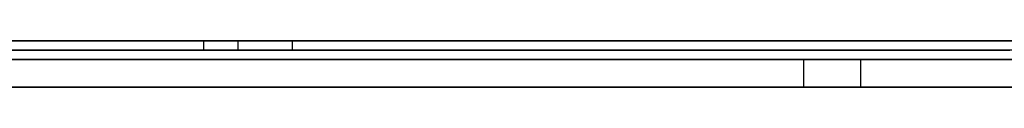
# Model space of a CAD drawing. Extents: x -3.09 to 3.09, y 0 to 2.31.
# Tile 124 of 177: x -1.79637 to -1.78578, y 2.2345 to 2.235. Entities that reach past the tile are written whole.
import ezdxf

# ---------------------------------------------------------------- set-up
doc = ezdxf.new("R2010")
doc.units = 0
doc.layers.get('0').update_dxf_attribs({"linetype": 'CONTINUOUS'})

# ---------------------------------------------------------------- blocks, each defined once
blk = doc.blocks.new('*U1')
at = {"extrusion": (0, 1, 0)}
for p, q in [((3.018, 2.235, -0.83), (-3.018, 2.235, -0.83)), ((-3.018, 2.235, 0.83), (3.018, 2.235, 0.83)), ((-2.798, 2.235, -0.725), (-1.678, 2.235, -0.725)), ((-1.678, 2.235, -0.365), (-2.798, 2.235, -0.365)), ((-1.827153, 2.235, -0.091502), (-1.794025, 2.235, -0.091502)), ((-1.814913, 2.235, -0.05024), (-1.794392, 2.235, -0.05024)), ((-1.793439, 2.235, -0.080436), (-1.814913, 2.235, -0.080436)), ((-1.794025, 2.2349, -0.091502), (-1.827153, 2.2349, -0.091502)), ((-1.814913, 2.2349, -0.05024), (-1.794392, 2.2349, -0.05024)), ((-1.793439, 2.2349, -0.080436), (-1.814913, 2.2349, -0.080436)), ((-1.678, 2.2348, -0.725), (-2.798, 2.2348, -0.725)), ((-2.798, 2.2348, -0.365), (-1.678, 2.2348, -0.365)), ((-1.82198, 2.2348, -0.464693), (-1.787326, 2.2348, -0.614693)), ((-1.787939, 2.2348, -0.524693), (-1.801775, 2.2348, -0.464693)), ((-1.759408, 2.2348, -0.524693), (-1.787939, 2.2348, -0.524693)), ((-1.787326, 2.2348, -0.614693), (-1.746551, 2.2348, -0.614693)), ((-1.787326, 2.2345, -0.614693), (-1.82198, 2.2345, -0.464693)), ((-1.801775, 2.2345, -0.464693), (-1.787939, 2.2345, -0.524693)), ((-1.787939, 2.2345, -0.524693), (-1.759408, 2.2345, -0.524693)), ((-1.746551, 2.2345, -0.614693), (-1.787326, 2.2345, -0.614693))]:
    blk.add_line(p, q, dxfattribs=at)
for p, q in [((3.018, 2.235, -0.83), (-3.018, 2.235, -0.83)), ((-2.798, 2.235, -0.725), (-1.678, 2.235, -0.725)), ((-1.827153, 2.235, -0.091502), (-1.794025, 2.235, -0.091502)), ((-1.814913, 2.235, -0.05024), (-1.794392, 2.235, -0.05024)), ((-1.794392, 2.235, -0.05024), (-1.794392, 2.2349, -0.05024)), ((-1.794392, 2.235, -0.05024), (-1.794392, 2.2349, -0.05024)), ((-1.794025, 2.235, -0.091502), (-1.794025, 2.2349, -0.091502)), ((-1.794025, 2.235, -0.091502), (-1.794025, 2.2349, -0.091502)), ((-1.793439, 2.235, -0.080436), (-1.793439, 2.2349, -0.080436)), ((-1.794025, 2.2349, -0.091502), (-1.827153, 2.2349, -0.091502)), ((-1.814913, 2.2349, -0.05024), (-1.794392, 2.2349, -0.05024)), ((-1.678, 2.2348, -0.725), (-2.798, 2.2348, -0.725)), ((-1.787326, 2.2348, -0.614693), (-1.746551, 2.2348, -0.614693)), ((-1.787326, 2.2348, -0.614693), (-1.787326, 2.2345, -0.614693)), ((-1.746551, 2.2345, -0.614693), (-1.787326, 2.2345, -0.614693))]:
    blk.add_line(p, q)
at = {"extrusion": (0, 0, -1)}
for p, q in [((-3.018, 2.235, 0.83), (3.018, 2.235, 0.83)), ((-1.678, 2.235, -0.365), (-2.798, 2.235, -0.365)), ((-1.793439, 2.235, -0.080436), (-1.814913, 2.235, -0.080436)), ((-1.793439, 2.235, -0.080436), (-1.793439, 2.2349, -0.080436)), ((-1.793439, 2.2349, -0.080436), (-1.814913, 2.2349, -0.080436)), ((-2.798, 2.2348, -0.365), (-1.678, 2.2348, -0.365)), ((-1.759408, 2.2348, -0.524693), (-1.787939, 2.2348, -0.524693)), ((-1.787939, 2.2348, -0.524693), (-1.787939, 2.2345, -0.524693)), ((-1.787939, 2.2345, -0.524693), (-1.759408, 2.2345, -0.524693))]:
    blk.add_line(p, q, dxfattribs=at)
at = {"extrusion": (0.974338, 0, 0.225092)}
for p, q in [((-1.82198, 2.2348, -0.464693), (-1.787326, 2.2348, -0.614693)), ((-1.787326, 2.2348, -0.614693), (-1.787326, 2.2345, -0.614693)), ((-1.787326, 2.2345, -0.614693), (-1.82198, 2.2345, -0.464693))]:
    blk.add_line(p, q, dxfattribs=at)
at = {"extrusion": (-0.974425, 0, -0.224714)}
for p, q in [((-1.787939, 2.2348, -0.524693), (-1.801775, 2.2348, -0.464693)), ((-1.787939, 2.2348, -0.524693), (-1.787939, 2.2345, -0.524693)), ((-1.801775, 2.2345, -0.464693), (-1.787939, 2.2345, -0.524693))]:
    blk.add_line(p, q, dxfattribs=at)
for points in [[(-1.78573, 2.235, -0.039748), (-1.78586, 2.235, -0.039737), (-1.786, 2.235, -0.039726), (-1.78613, 2.235, -0.039715), (-1.78627, 2.235, -0.039704), (-1.78641, 2.235, -0.039693), (-1.78655, 2.235, -0.039683), (-1.78669, 2.235, -0.039673), (-1.78683, 2.235, -0.039663), (-1.78698, 2.235, -0.039653), (-1.78712, 2.235, -0.039643), (-1.78727, 2.235, -0.039634), (-1.78741, 2.235, -0.039624), (-1.78756, 2.235, -0.039615), (-1.78771, 2.235, -0.039606), (-1.78786, 2.235, -0.039597), (-1.78802, 2.235, -0.039589), (-1.78817, 2.235, -0.03958), (-1.78832, 2.235, -0.039572), (-1.78848, 2.235, -0.039564), (-1.78864, 2.235, -0.039556), (-1.7888, 2.235, -0.039549), (-1.78896, 2.235, -0.039541), (-1.78912, 2.235, -0.039534), (-1.78928, 2.235, -0.039527), (-1.78944, 2.235, -0.03952), (-1.78961, 2.235, -0.039513), (-1.78977, 2.235, -0.039506), (-1.78994, 2.235, -0.0395), (-1.79011, 2.235, -0.039494), (-1.79028, 2.235, -0.039488), (-1.79045, 2.235, -0.039482), (-1.79062, 2.235, -0.039476), (-1.7908, 2.235, -0.039471), (-1.79097, 2.235, -0.039466), (-1.79115, 2.235, -0.039461), (-1.79132, 2.235, -0.039456), (-1.7915, 2.235, -0.039451), (-1.79168, 2.235, -0.039447), (-1.79186, 2.235, -0.039442), (-1.79205, 2.235, -0.039438), (-1.79223, 2.235, -0.039434), (-1.79241, 2.235, -0.03943), (-1.7926, 2.235, -0.039427), (-1.79279, 2.235, -0.039423), (-1.79298, 2.235, -0.03942), (-1.79317, 2.235, -0.039417), (-1.79336, 2.235, -0.039414), (-1.79355, 2.235, -0.039411), (-1.79374, 2.235, -0.039409), (-1.79394, 2.235, -0.039407), (-1.79413, 2.235, -0.039405), (-1.79433, 2.235, -0.039403), (-1.79453, 2.235, -0.039401), (-1.79473, 2.235, -0.039399), (-1.79493, 2.235, -0.039398), (-1.79513, 2.235, -0.039397), (-1.79533, 2.235, -0.039396), (-1.79554, 2.235, -0.039395), (-1.79575, 2.235, -0.039394), (-1.79595, 2.235, -0.039394), (-1.79616, 2.235, -0.039393), (-1.79637, 2.235, -0.039393)], [(-1.78573, 2.235, -0.039748), (-1.78586, 2.235, -0.039737), (-1.786, 2.235, -0.039726), (-1.78613, 2.235, -0.039715), (-1.78627, 2.235, -0.039704), (-1.78641, 2.235, -0.039693), (-1.78655, 2.235, -0.039683), (-1.78669, 2.235, -0.039673), (-1.78683, 2.235, -0.039663), (-1.78698, 2.235, -0.039653), (-1.78712, 2.235, -0.039643), (-1.78727, 2.235, -0.039634), (-1.78741, 2.235, -0.039624), (-1.78756, 2.235, -0.039615), (-1.78771, 2.235, -0.039606), (-1.78786, 2.235, -0.039597), (-1.78802, 2.235, -0.039589), (-1.78817, 2.235, -0.03958), (-1.78832, 2.235, -0.039572), (-1.78848, 2.235, -0.039564), (-1.78864, 2.235, -0.039556), (-1.7888, 2.235, -0.039549), (-1.78896, 2.235, -0.039541), (-1.78912, 2.235, -0.039534), (-1.78928, 2.235, -0.039527), (-1.78944, 2.235, -0.03952), (-1.78961, 2.235, -0.039513), (-1.78977, 2.235, -0.039506), (-1.78994, 2.235, -0.0395), (-1.79011, 2.235, -0.039494), (-1.79028, 2.235, -0.039488), (-1.79045, 2.235, -0.039482), (-1.79062, 2.235, -0.039476), (-1.7908, 2.235, -0.039471), (-1.79097, 2.235, -0.039466), (-1.79115, 2.235, -0.039461), (-1.79132, 2.235, -0.039456), (-1.7915, 2.235, -0.039451), (-1.79168, 2.235, -0.039447), (-1.79186, 2.235, -0.039442), (-1.79205, 2.235, -0.039438), (-1.79223, 2.235, -0.039434), (-1.79241, 2.235, -0.03943), (-1.7926, 2.235, -0.039427), (-1.79279, 2.235, -0.039423), (-1.79298, 2.235, -0.03942), (-1.79317, 2.235, -0.039417), (-1.79336, 2.235, -0.039414), (-1.79355, 2.235, -0.039411), (-1.79374, 2.235, -0.039409), (-1.79394, 2.235, -0.039407), (-1.79413, 2.235, -0.039405), (-1.79433, 2.235, -0.039403), (-1.79453, 2.235, -0.039401), (-1.79473, 2.235, -0.039399), (-1.79493, 2.235, -0.039398), (-1.79513, 2.235, -0.039397), (-1.79533, 2.235, -0.039396), (-1.79554, 2.235, -0.039395), (-1.79575, 2.235, -0.039394), (-1.79595, 2.235, -0.039394), (-1.79616, 2.235, -0.039393), (-1.79637, 2.235, -0.039393)], [(-1.79439, 2.235, -0.05024), (-1.79417, 2.235, -0.050241), (-1.79395, 2.235, -0.050242), (-1.79373, 2.235, -0.050244), (-1.79351, 2.235, -0.050246), (-1.79329, 2.235, -0.05025), (-1.79307, 2.235, -0.050254), (-1.79286, 2.235, -0.050259), (-1.79264, 2.235, -0.050264), (-1.79243, 2.235, -0.050271), (-1.79222, 2.235, -0.050278), (-1.79201, 2.235, -0.050286), (-1.7918, 2.235, -0.050295), (-1.7916, 2.235, -0.050304), (-1.79139, 2.235, -0.050314), (-1.79119, 2.235, -0.050325), (-1.79099, 2.235, -0.050337), (-1.79079, 2.235, -0.050349), (-1.79059, 2.235, -0.050363), (-1.79039, 2.235, -0.050376), (-1.79019, 2.235, -0.050391), (-1.79, 2.235, -0.050407), (-1.7898, 2.235, -0.050423), (-1.78961, 2.235, -0.05044), (-1.78942, 2.235, -0.050458), (-1.78923, 2.235, -0.050476), (-1.78904, 2.235, -0.050495), (-1.78886, 2.235, -0.050515), (-1.78867, 2.235, -0.050536), (-1.78849, 2.235, -0.050558), (-1.78831, 2.235, -0.05058), (-1.78812, 2.235, -0.050603), (-1.78795, 2.235, -0.050627), (-1.78777, 2.235, -0.050652), (-1.78759, 2.235, -0.050677), (-1.78742, 2.235, -0.050703), (-1.78724, 2.235, -0.05073), (-1.78707, 2.235, -0.050757), (-1.7869, 2.235, -0.050786), (-1.78673, 2.235, -0.050815), (-1.78656, 2.235, -0.050845), (-1.78639, 2.235, -0.050875), (-1.78623, 2.235, -0.050906), (-1.78606, 2.235, -0.050938), (-1.7859, 2.235, -0.050971), (-1.78574, 2.235, -0.051005)], [(-1.79439, 2.235, -0.05024), (-1.79417, 2.235, -0.050241), (-1.79395, 2.235, -0.050242), (-1.79373, 2.235, -0.050244), (-1.79351, 2.235, -0.050246), (-1.79329, 2.235, -0.05025), (-1.79307, 2.235, -0.050254), (-1.79286, 2.235, -0.050259), (-1.79264, 2.235, -0.050264), (-1.79243, 2.235, -0.050271), (-1.79222, 2.235, -0.050278), (-1.79201, 2.235, -0.050286), (-1.7918, 2.235, -0.050295), (-1.7916, 2.235, -0.050304), (-1.79139, 2.235, -0.050314), (-1.79119, 2.235, -0.050325), (-1.79099, 2.235, -0.050337), (-1.79079, 2.235, -0.050349), (-1.79059, 2.235, -0.050363), (-1.79039, 2.235, -0.050376), (-1.79019, 2.235, -0.050391), (-1.79, 2.235, -0.050407), (-1.7898, 2.235, -0.050423), (-1.78961, 2.235, -0.05044), (-1.78942, 2.235, -0.050458), (-1.78923, 2.235, -0.050476), (-1.78904, 2.235, -0.050495), (-1.78886, 2.235, -0.050515), (-1.78867, 2.235, -0.050536), (-1.78849, 2.235, -0.050558), (-1.78831, 2.235, -0.05058), (-1.78812, 2.235, -0.050603), (-1.78795, 2.235, -0.050627), (-1.78777, 2.235, -0.050652), (-1.78759, 2.235, -0.050677), (-1.78742, 2.235, -0.050703), (-1.78724, 2.235, -0.05073), (-1.78707, 2.235, -0.050757), (-1.7869, 2.235, -0.050786), (-1.78673, 2.235, -0.050815), (-1.78656, 2.235, -0.050845), (-1.78639, 2.235, -0.050875), (-1.78623, 2.235, -0.050906), (-1.78606, 2.235, -0.050938), (-1.7859, 2.235, -0.050971), (-1.78574, 2.235, -0.051005)], [(-1.79403, 2.235, -0.091502), (-1.79386, 2.235, -0.091502), (-1.79369, 2.235, -0.091502), (-1.79352, 2.235, -0.091502), (-1.79336, 2.235, -0.091501), (-1.79319, 2.235, -0.0915), (-1.79303, 2.235, -0.091499), (-1.79286, 2.235, -0.091498), (-1.7927, 2.235, -0.091497), (-1.79254, 2.235, -0.091495), (-1.79238, 2.235, -0.091494), (-1.79222, 2.235, -0.091492), (-1.79206, 2.235, -0.09149), (-1.7919, 2.235, -0.091487), (-1.79174, 2.235, -0.091485), (-1.79159, 2.235, -0.091482), (-1.79143, 2.235, -0.09148), (-1.79128, 2.235, -0.091477), (-1.79112, 2.235, -0.091474), (-1.79097, 2.235, -0.09147), (-1.79082, 2.235, -0.091467), (-1.79067, 2.235, -0.091463), (-1.79052, 2.235, -0.09146), (-1.79037, 2.235, -0.091456), (-1.79022, 2.235, -0.091452), (-1.79007, 2.235, -0.091447), (-1.78992, 2.235, -0.091443), (-1.78977, 2.235, -0.091438), (-1.78963, 2.235, -0.091433), (-1.78948, 2.235, -0.091428), (-1.78934, 2.235, -0.091423), (-1.7892, 2.235, -0.091417), (-1.78905, 2.235, -0.091412), (-1.78891, 2.235, -0.091406), (-1.78877, 2.235, -0.0914), (-1.78863, 2.235, -0.091394), (-1.78849, 2.235, -0.091388), (-1.78836, 2.235, -0.091381), (-1.78822, 2.235, -0.091375), (-1.78808, 2.235, -0.091368), (-1.78795, 2.235, -0.091361), (-1.78781, 2.235, -0.091354), (-1.78768, 2.235, -0.091346), (-1.78755, 2.235, -0.091339), (-1.78741, 2.235, -0.091331), (-1.78728, 2.235, -0.091323), (-1.78715, 2.235, -0.091315), (-1.78702, 2.235, -0.091307), (-1.78689, 2.235, -0.091299), (-1.78677, 2.235, -0.09129), (-1.78664, 2.235, -0.091281), (-1.78651, 2.235, -0.091273), (-1.78639, 2.235, -0.091263), (-1.78626, 2.235, -0.091254), (-1.78614, 2.235, -0.091245), (-1.78602, 2.235, -0.091235), (-1.78589, 2.235, -0.091225), (-1.78577, 2.235, -0.091215)], [(-1.79403, 2.235, -0.091502), (-1.79386, 2.235, -0.091502), (-1.79369, 2.235, -0.091502), (-1.79352, 2.235, -0.091502), (-1.79336, 2.235, -0.091501), (-1.79319, 2.235, -0.0915), (-1.79303, 2.235, -0.091499), (-1.79286, 2.235, -0.091498), (-1.7927, 2.235, -0.091497), (-1.79254, 2.235, -0.091495), (-1.79238, 2.235, -0.091494), (-1.79222, 2.235, -0.091492), (-1.79206, 2.235, -0.09149), (-1.7919, 2.235, -0.091487), (-1.79174, 2.235, -0.091485), (-1.79159, 2.235, -0.091482), (-1.79143, 2.235, -0.09148), (-1.79128, 2.235, -0.091477), (-1.79112, 2.235, -0.091474), (-1.79097, 2.235, -0.09147), (-1.79082, 2.235, -0.091467), (-1.79067, 2.235, -0.091463), (-1.79052, 2.235, -0.09146), (-1.79037, 2.235, -0.091456), (-1.79022, 2.235, -0.091452), (-1.79007, 2.235, -0.091447), (-1.78992, 2.235, -0.091443), (-1.78977, 2.235, -0.091438), (-1.78963, 2.235, -0.091433), (-1.78948, 2.235, -0.091428), (-1.78934, 2.235, -0.091423), (-1.7892, 2.235, -0.091417), (-1.78905, 2.235, -0.091412), (-1.78891, 2.235, -0.091406), (-1.78877, 2.235, -0.0914), (-1.78863, 2.235, -0.091394), (-1.78849, 2.235, -0.091388), (-1.78836, 2.235, -0.091381), (-1.78822, 2.235, -0.091375), (-1.78808, 2.235, -0.091368), (-1.78795, 2.235, -0.091361), (-1.78781, 2.235, -0.091354), (-1.78768, 2.235, -0.091346), (-1.78755, 2.235, -0.091339), (-1.78741, 2.235, -0.091331), (-1.78728, 2.235, -0.091323), (-1.78715, 2.235, -0.091315), (-1.78702, 2.235, -0.091307), (-1.78689, 2.235, -0.091299), (-1.78677, 2.235, -0.09129), (-1.78664, 2.235, -0.091281), (-1.78651, 2.235, -0.091273), (-1.78639, 2.235, -0.091263), (-1.78626, 2.235, -0.091254), (-1.78614, 2.235, -0.091245), (-1.78602, 2.235, -0.091235), (-1.78589, 2.235, -0.091225), (-1.78577, 2.235, -0.091215)], [(-1.78573, 2.235, -0.07973), (-1.78589, 2.235, -0.079762), (-1.78604, 2.235, -0.079794), (-1.7862, 2.235, -0.079825), (-1.78635, 2.235, -0.079855), (-1.78651, 2.235, -0.079884), (-1.78667, 2.235, -0.079913), (-1.78683, 2.235, -0.079941), (-1.78699, 2.235, -0.079968), (-1.78716, 2.235, -0.079994), (-1.78732, 2.235, -0.08002), (-1.78749, 2.235, -0.080045), (-1.78765, 2.235, -0.080069), (-1.78782, 2.235, -0.080092), (-1.78799, 2.235, -0.080115), (-1.78816, 2.235, -0.080136), (-1.78833, 2.235, -0.080157), (-1.78851, 2.235, -0.080178), (-1.78868, 2.235, -0.080197), (-1.78886, 2.235, -0.080216), (-1.78903, 2.235, -0.080234), (-1.78921, 2.235, -0.080251), (-1.78939, 2.235, -0.080267), (-1.78957, 2.235, -0.080283), (-1.78975, 2.235, -0.080298), (-1.78994, 2.235, -0.080312), (-1.79012, 2.235, -0.080325), (-1.79031, 2.235, -0.080338), (-1.79049, 2.235, -0.08035), (-1.79068, 2.235, -0.080361), (-1.79087, 2.235, -0.080371), (-1.79106, 2.235, -0.080381), (-1.79125, 2.235, -0.08039), (-1.79144, 2.235, -0.080397), (-1.79164, 2.235, -0.080405), (-1.79183, 2.235, -0.080411), (-1.79203, 2.235, -0.080417), (-1.79223, 2.235, -0.080422), (-1.79243, 2.235, -0.080426), (-1.79263, 2.235, -0.08043), (-1.79283, 2.235, -0.080432), (-1.79303, 2.235, -0.080434), (-1.79323, 2.235, -0.080435), (-1.79344, 2.235, -0.080436)], [(-1.78573, 2.235, -0.07973), (-1.78589, 2.235, -0.079762), (-1.78604, 2.235, -0.079794), (-1.7862, 2.235, -0.079825), (-1.78635, 2.235, -0.079855), (-1.78651, 2.235, -0.079884), (-1.78667, 2.235, -0.079913), (-1.78683, 2.235, -0.079941), (-1.78699, 2.235, -0.079968), (-1.78716, 2.235, -0.079994), (-1.78732, 2.235, -0.08002), (-1.78749, 2.235, -0.080045), (-1.78765, 2.235, -0.080069), (-1.78782, 2.235, -0.080092), (-1.78799, 2.235, -0.080115), (-1.78816, 2.235, -0.080136), (-1.78833, 2.235, -0.080157), (-1.78851, 2.235, -0.080178), (-1.78868, 2.235, -0.080197), (-1.78886, 2.235, -0.080216), (-1.78903, 2.235, -0.080234), (-1.78921, 2.235, -0.080251), (-1.78939, 2.235, -0.080267), (-1.78957, 2.235, -0.080283), (-1.78975, 2.235, -0.080298), (-1.78994, 2.235, -0.080312), (-1.79012, 2.235, -0.080325), (-1.79031, 2.235, -0.080338), (-1.79049, 2.235, -0.08035), (-1.79068, 2.235, -0.080361), (-1.79087, 2.235, -0.080371), (-1.79106, 2.235, -0.080381), (-1.79125, 2.235, -0.08039), (-1.79144, 2.235, -0.080397), (-1.79164, 2.235, -0.080405), (-1.79183, 2.235, -0.080411), (-1.79203, 2.235, -0.080417), (-1.79223, 2.235, -0.080422), (-1.79243, 2.235, -0.080426), (-1.79263, 2.235, -0.08043), (-1.79283, 2.235, -0.080432), (-1.79303, 2.235, -0.080434), (-1.79323, 2.235, -0.080435), (-1.79344, 2.235, -0.080436)], [(-1.79637, 2.2349, -0.039393), (-1.79606, 2.2349, -0.039393), (-1.79574, 2.2349, -0.039394), (-1.79543, 2.2349, -0.039395), (-1.79513, 2.2349, -0.039397), (-1.79482, 2.2349, -0.039399), (-1.79452, 2.2349, -0.039401), (-1.79423, 2.2349, -0.039404), (-1.79393, 2.2349, -0.039407), (-1.79364, 2.2349, -0.03941), (-1.79335, 2.2349, -0.039414), (-1.79306, 2.2349, -0.039419), (-1.79278, 2.2349, -0.039423), (-1.7925, 2.2349, -0.039429), (-1.79222, 2.2349, -0.039434), (-1.79194, 2.2349, -0.03944), (-1.79167, 2.2349, -0.039447), (-1.7914, 2.2349, -0.039454), (-1.79113, 2.2349, -0.039461), (-1.79087, 2.2349, -0.039469), (-1.79061, 2.2349, -0.039477), (-1.79035, 2.2349, -0.039485), (-1.7901, 2.2349, -0.039495), (-1.78984, 2.2349, -0.039504), (-1.78959, 2.2349, -0.039514), (-1.78935, 2.2349, -0.039524), (-1.7891, 2.2349, -0.039535), (-1.78886, 2.2349, -0.039546), (-1.78862, 2.2349, -0.039557), (-1.78838, 2.2349, -0.039569), (-1.78815, 2.2349, -0.039581), (-1.78792, 2.2349, -0.039594), (-1.78769, 2.2349, -0.039607), (-1.78747, 2.2349, -0.039621), (-1.78725, 2.2349, -0.039635), (-1.78703, 2.2349, -0.039649), (-1.78681, 2.2349, -0.039664), (-1.7866, 2.2349, -0.039679), (-1.78639, 2.2349, -0.039695), (-1.78618, 2.2349, -0.039711), (-1.78597, 2.2349, -0.039728), (-1.78577, 2.2349, -0.039745)], [(-1.79637, 2.2349, -0.039393), (-1.79606, 2.2349, -0.039393), (-1.79574, 2.2349, -0.039394), (-1.79543, 2.2349, -0.039395), (-1.79513, 2.2349, -0.039397), (-1.79482, 2.2349, -0.039399), (-1.79452, 2.2349, -0.039401), (-1.79423, 2.2349, -0.039404), (-1.79393, 2.2349, -0.039407), (-1.79364, 2.2349, -0.03941), (-1.79335, 2.2349, -0.039414), (-1.79306, 2.2349, -0.039419), (-1.79278, 2.2349, -0.039423), (-1.7925, 2.2349, -0.039429), (-1.79222, 2.2349, -0.039434), (-1.79194, 2.2349, -0.03944), (-1.79167, 2.2349, -0.039447), (-1.7914, 2.2349, -0.039454), (-1.79113, 2.2349, -0.039461), (-1.79087, 2.2349, -0.039469), (-1.79061, 2.2349, -0.039477), (-1.79035, 2.2349, -0.039485), (-1.7901, 2.2349, -0.039495), (-1.78984, 2.2349, -0.039504), (-1.78959, 2.2349, -0.039514), (-1.78935, 2.2349, -0.039524), (-1.7891, 2.2349, -0.039535), (-1.78886, 2.2349, -0.039546), (-1.78862, 2.2349, -0.039557), (-1.78838, 2.2349, -0.039569), (-1.78815, 2.2349, -0.039581), (-1.78792, 2.2349, -0.039594), (-1.78769, 2.2349, -0.039607), (-1.78747, 2.2349, -0.039621), (-1.78725, 2.2349, -0.039635), (-1.78703, 2.2349, -0.039649), (-1.78681, 2.2349, -0.039664), (-1.7866, 2.2349, -0.039679), (-1.78639, 2.2349, -0.039695), (-1.78618, 2.2349, -0.039711), (-1.78597, 2.2349, -0.039728), (-1.78577, 2.2349, -0.039745)], [(-1.79439, 2.2349, -0.05024), (-1.79406, 2.2349, -0.050241), (-1.79372, 2.2349, -0.050244), (-1.7934, 2.2349, -0.050248), (-1.79307, 2.2349, -0.050254), (-1.79275, 2.2349, -0.050262), (-1.79243, 2.2349, -0.050271), (-1.79211, 2.2349, -0.050282), (-1.7918, 2.2349, -0.050295), (-1.79149, 2.2349, -0.050309), (-1.79118, 2.2349, -0.050326), (-1.79088, 2.2349, -0.050344), (-1.79058, 2.2349, -0.050363), (-1.79028, 2.2349, -0.050385), (-1.78999, 2.2349, -0.050408), (-1.7897, 2.2349, -0.050432), (-1.78941, 2.2349, -0.050459), (-1.78912, 2.2349, -0.050487), (-1.78884, 2.2349, -0.050517), (-1.78857, 2.2349, -0.050549), (-1.78829, 2.2349, -0.050582), (-1.78802, 2.2349, -0.050617), (-1.78775, 2.2349, -0.050654), (-1.78749, 2.2349, -0.050692), (-1.78722, 2.2349, -0.050732), (-1.78697, 2.2349, -0.050774), (-1.78671, 2.2349, -0.050818), (-1.78646, 2.2349, -0.050863), (-1.78621, 2.2349, -0.05091), (-1.78596, 2.2349, -0.050959), (-1.78572, 2.2349, -0.051009)], [(-1.79439, 2.2349, -0.05024), (-1.79406, 2.2349, -0.050241), (-1.79372, 2.2349, -0.050244), (-1.7934, 2.2349, -0.050248), (-1.79307, 2.2349, -0.050254), (-1.79275, 2.2349, -0.050262), (-1.79243, 2.2349, -0.050271), (-1.79211, 2.2349, -0.050282), (-1.7918, 2.2349, -0.050295), (-1.79149, 2.2349, -0.050309), (-1.79118, 2.2349, -0.050326), (-1.79088, 2.2349, -0.050344), (-1.79058, 2.2349, -0.050363), (-1.79028, 2.2349, -0.050385), (-1.78999, 2.2349, -0.050408), (-1.7897, 2.2349, -0.050432), (-1.78941, 2.2349, -0.050459), (-1.78912, 2.2349, -0.050487), (-1.78884, 2.2349, -0.050517), (-1.78857, 2.2349, -0.050549), (-1.78829, 2.2349, -0.050582), (-1.78802, 2.2349, -0.050617), (-1.78775, 2.2349, -0.050654), (-1.78749, 2.2349, -0.050692), (-1.78722, 2.2349, -0.050732), (-1.78697, 2.2349, -0.050774), (-1.78671, 2.2349, -0.050818), (-1.78646, 2.2349, -0.050863), (-1.78621, 2.2349, -0.05091), (-1.78596, 2.2349, -0.050959), (-1.78572, 2.2349, -0.051009)], [(-1.78575, 2.2349, -0.091214), (-1.78594, 2.2349, -0.091229), (-1.78612, 2.2349, -0.091243), (-1.78631, 2.2349, -0.091258), (-1.7865, 2.2349, -0.091271), (-1.78669, 2.2349, -0.091285), (-1.78688, 2.2349, -0.091298), (-1.78707, 2.2349, -0.09131), (-1.78727, 2.2349, -0.091323), (-1.78746, 2.2349, -0.091334), (-1.78766, 2.2349, -0.091346), (-1.78787, 2.2349, -0.091357), (-1.78807, 2.2349, -0.091367), (-1.78827, 2.2349, -0.091378), (-1.78848, 2.2349, -0.091387), (-1.78869, 2.2349, -0.091397), (-1.7889, 2.2349, -0.091406), (-1.78911, 2.2349, -0.091414), (-1.78933, 2.2349, -0.091422), (-1.78955, 2.2349, -0.09143), (-1.78976, 2.2349, -0.091438), (-1.78998, 2.2349, -0.091445), (-1.79021, 2.2349, -0.091451), (-1.79043, 2.2349, -0.091457), (-1.79066, 2.2349, -0.091463), (-1.79089, 2.2349, -0.091469), (-1.79112, 2.2349, -0.091474), (-1.79135, 2.2349, -0.091478), (-1.79158, 2.2349, -0.091482), (-1.79182, 2.2349, -0.091486), (-1.79206, 2.2349, -0.09149), (-1.79229, 2.2349, -0.091493), (-1.79254, 2.2349, -0.091495), (-1.79278, 2.2349, -0.091497), (-1.79303, 2.2349, -0.091499), (-1.79327, 2.2349, -0.091501), (-1.79352, 2.2349, -0.091502), (-1.79377, 2.2349, -0.091502), (-1.79403, 2.2349, -0.091502)], [(-1.78575, 2.2349, -0.091214), (-1.78594, 2.2349, -0.091229), (-1.78612, 2.2349, -0.091243), (-1.78631, 2.2349, -0.091258), (-1.7865, 2.2349, -0.091271), (-1.78669, 2.2349, -0.091285), (-1.78688, 2.2349, -0.091298), (-1.78707, 2.2349, -0.09131), (-1.78727, 2.2349, -0.091323), (-1.78746, 2.2349, -0.091334), (-1.78766, 2.2349, -0.091346), (-1.78787, 2.2349, -0.091357), (-1.78807, 2.2349, -0.091367), (-1.78827, 2.2349, -0.091378), (-1.78848, 2.2349, -0.091387), (-1.78869, 2.2349, -0.091397), (-1.7889, 2.2349, -0.091406), (-1.78911, 2.2349, -0.091414), (-1.78933, 2.2349, -0.091422), (-1.78955, 2.2349, -0.09143), (-1.78976, 2.2349, -0.091438), (-1.78998, 2.2349, -0.091445), (-1.79021, 2.2349, -0.091451), (-1.79043, 2.2349, -0.091457), (-1.79066, 2.2349, -0.091463), (-1.79089, 2.2349, -0.091469), (-1.79112, 2.2349, -0.091474), (-1.79135, 2.2349, -0.091478), (-1.79158, 2.2349, -0.091482), (-1.79182, 2.2349, -0.091486), (-1.79206, 2.2349, -0.09149), (-1.79229, 2.2349, -0.091493), (-1.79254, 2.2349, -0.091495), (-1.79278, 2.2349, -0.091497), (-1.79303, 2.2349, -0.091499), (-1.79327, 2.2349, -0.091501), (-1.79352, 2.2349, -0.091502), (-1.79377, 2.2349, -0.091502), (-1.79403, 2.2349, -0.091502)], [(-1.78564, 2.2349, -0.07971), (-1.78587, 2.2349, -0.079759), (-1.7861, 2.2349, -0.079806), (-1.78634, 2.2349, -0.079852), (-1.78658, 2.2349, -0.079896), (-1.78682, 2.2349, -0.079938), (-1.78706, 2.2349, -0.079979), (-1.78731, 2.2349, -0.080018), (-1.78756, 2.2349, -0.080055), (-1.78781, 2.2349, -0.08009), (-1.78806, 2.2349, -0.080124), (-1.78832, 2.2349, -0.080156), (-1.78858, 2.2349, -0.080186), (-1.78885, 2.2349, -0.080215), (-1.78911, 2.2349, -0.080241), (-1.78938, 2.2349, -0.080266), (-1.78965, 2.2349, -0.08029), (-1.78993, 2.2349, -0.080311), (-1.7902, 2.2349, -0.080331), (-1.79049, 2.2349, -0.080349), (-1.79077, 2.2349, -0.080366), (-1.79105, 2.2349, -0.08038), (-1.79134, 2.2349, -0.080393), (-1.79163, 2.2349, -0.080405), (-1.79193, 2.2349, -0.080414), (-1.79222, 2.2349, -0.080422), (-1.79252, 2.2349, -0.080428), (-1.79283, 2.2349, -0.080432), (-1.79313, 2.2349, -0.080435), (-1.79344, 2.2349, -0.080436)], [(-1.78564, 2.2349, -0.07971), (-1.78587, 2.2349, -0.079759), (-1.7861, 2.2349, -0.079806), (-1.78634, 2.2349, -0.079852), (-1.78658, 2.2349, -0.079896), (-1.78682, 2.2349, -0.079938), (-1.78706, 2.2349, -0.079979), (-1.78731, 2.2349, -0.080018), (-1.78756, 2.2349, -0.080055), (-1.78781, 2.2349, -0.08009), (-1.78806, 2.2349, -0.080124), (-1.78832, 2.2349, -0.080156), (-1.78858, 2.2349, -0.080186), (-1.78885, 2.2349, -0.080215), (-1.78911, 2.2349, -0.080241), (-1.78938, 2.2349, -0.080266), (-1.78965, 2.2349, -0.08029), (-1.78993, 2.2349, -0.080311), (-1.7902, 2.2349, -0.080331), (-1.79049, 2.2349, -0.080349), (-1.79077, 2.2349, -0.080366), (-1.79105, 2.2349, -0.08038), (-1.79134, 2.2349, -0.080393), (-1.79163, 2.2349, -0.080405), (-1.79193, 2.2349, -0.080414), (-1.79222, 2.2349, -0.080422), (-1.79252, 2.2349, -0.080428), (-1.79283, 2.2349, -0.080432), (-1.79313, 2.2349, -0.080435), (-1.79344, 2.2349, -0.080436)]]:
    blk.add_polyline3d(points)

msp = doc.modelspace()

# ---------------------------------------------------------------- block references
msp.add_blockref('*U1', (0, 0))

doc.saveas('drawing.dxf')
